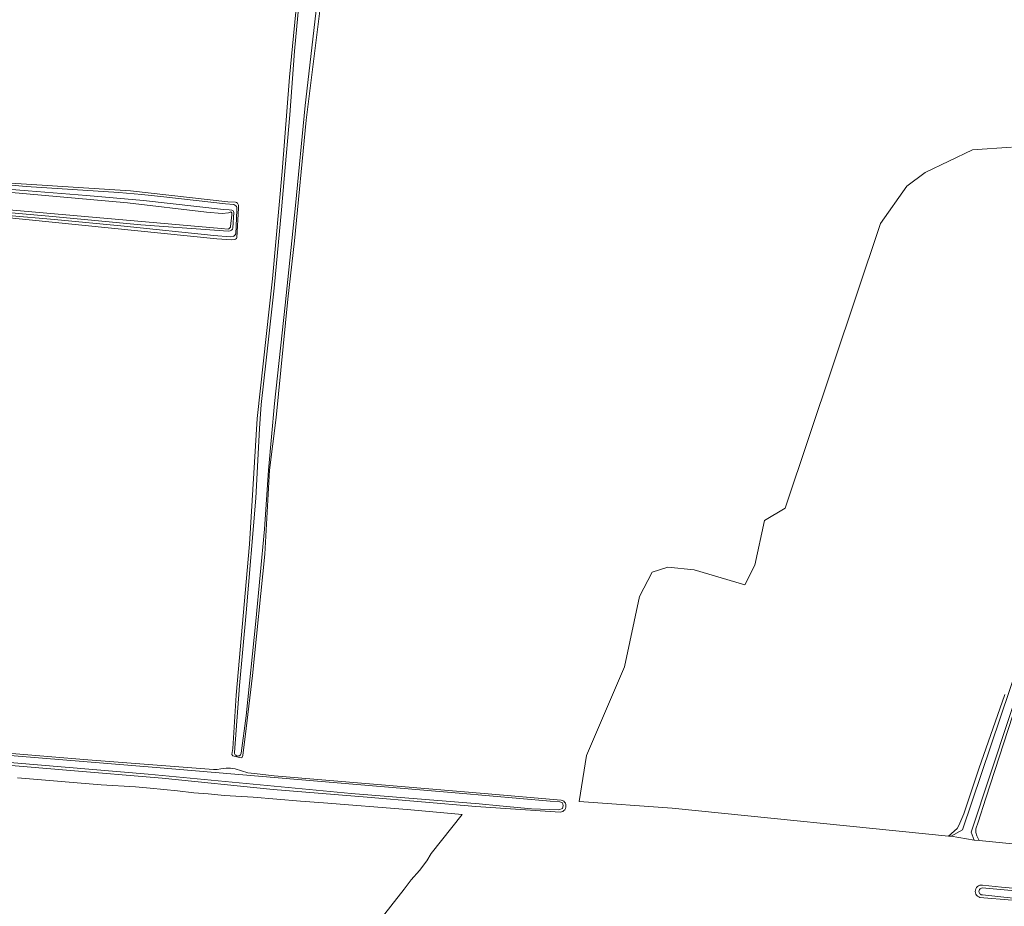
# Model space of a CAD drawing. Header units: metres. Extents: x 153919 to 160124, y 449312 to 452850.
# Tile 27 of 81: x 156414 to 156728, y 450960 to 451243. Entities that reach past the tile are written whole.
import ezdxf

# ---------------------------------------------------------------- set-up
doc = ezdxf.new("R2010")
doc.units = ezdxf.units.M
for name, color, linetype, lineweight in [('B-WE-GR-BOS_GEMENGD-GV', 40, 'Continuous', 13), ('B-WE-GR-BOS_LOOF-GV', 40, 'Continuous', 13), ('B-WE-GR-GRAS-GV', 60, 'Continuous', 13), ('B-WE-OG-TOPOGRAFIE_WATER-GV', 130, 'Continuous', 18), ('B-WE-OG-TOPOGRAFIE_WATER_SLOOT-GV', 120, 'Continuous', 18)]:
    doc.layers.add(name, color=color, linetype=linetype, lineweight=lineweight)

msp = doc.modelspace()

# ---------------------------------------------------------------- linework, layer by layer
at = {"layer": 'B-WE-GR-BOS_GEMENGD-GV', "flags": 128}
for points in [[(156509.935, 451247.556), (156505.374, 451211.027), (156501.636, 451172.523), (156499.526, 451153.974), (156495.821, 451116.204), (156493.762, 451099.504), (156492.177, 451072.707), (156488.265, 451033.95), (156486.258, 451017.079), (156485.209, 451008.458), (156484.899, 451007.789), (156484.112, 451007.851), (156482.038, 451008.385), (156481.687, 451008.847), (156481.978, 451010.745), (156483.122, 451027.75), (156487.359, 451075.879), (156489.777, 451115.916), (156494.683, 451160.49), (156497.804, 451194.686), (156500.127, 451224.715), (156503.078, 451255.516)], [(156798.135, 450973.58), (156719.899, 450981.352), (156718.367, 450981.504), (156710.972, 450982.737), (156710.143, 450982.821), (156622.047, 450991.717), (156592.464, 450993.83), (156594.753, 451008.445), (156606.903, 451036.796), (156611.658, 451059.159), (156615.668, 451066.92), (156620.707, 451068.52), (156629.094, 451067.667), (156645.247, 451062.856), (156648.46, 451069.196), (156651.497, 451083.408), (156658.145, 451087.333), (156688.449, 451178.076), (156696.885, 451189.992), (156702.682, 451194.384), (156717.838, 451201.594), (156730.205, 451202.431)], [(156406.112, 451191.258), (156449.448, 451188.509), (156480.41, 451185.008), (156482.895, 451184.887), (156483.217, 451184.765), (156483.486, 451184.578), (156483.642, 451184.311), (156483.795, 451183.928), (156483.828, 451182.996), (156483.314, 451173.614), (156483.153, 451173.281), (156482.88, 451173.116), (156482.538, 451172.991), (156481.7, 451172.866), (156476.975, 451173.235), (156390.778, 451181.858)], [(156389.836, 451010.899), (156435.815, 451007.138), (156475.876, 451004.082), (156477.053, 451004.084), (156478.196, 451004.243), (156479.852, 451004.482), (156481.31, 451004.484), (156482.809, 451004.211), (156484.742, 451003.622), (156486.832, 451002.955), (156488.922, 451002.722), (156495.231, 451002.061), (156526.854, 450999.348), (156562.143, 450996.364), (156586.748, 450994.311), (156587.148, 450994.159), (156587.506, 450993.925), (156587.805, 450993.619), (156588.03, 450993.255), (156588.172, 450992.851), (156588.222, 450992.426), (156588.179, 450992), (156588.045, 450991.593), (156587.826, 450991.226), (156587.533, 450990.914), (156587.179, 450990.673), (156586.782, 450990.515), (156586.359, 450990.446), (156559.504, 450992.241), (156524.806, 450995.186), (156494.839, 450997.704), (156459.549, 451001.24), (156428.951, 451003.836), (156402.577, 451006.005)], [(156413.346, 451001.34), (156440.1, 450999.159), (156450.992, 450998.492), (156455.631, 450998.074), (156464.412, 450997.22), (156469.632, 450996.571), (156474.173, 450996.226), (156479.375, 450995.779), (156488.461, 450995.213), (156503.571, 450993.951), (156510.962, 450993.44), (156537.646, 450991.277), (156555.177, 450989.647), (156545.26, 450977.24), (156543.911, 450974.87), (156541.574, 450971.827), (156538.922, 450968.875), (156536.646, 450965.846), (156528.185, 450955.07)], [(156730.454, 450962.415), (156720.215, 450963.25), (156719.81, 450963.406), (156719.448, 450963.645), (156719.146, 450963.956), (156718.918, 450964.325), (156718.773, 450964.734), (156718.72, 450965.165), (156718.76, 450965.597), (156718.892, 450966.01), (156719.109, 450966.386), (156719.402, 450966.706), (156719.756, 450966.956), (156720.156, 450967.124), (156720.583, 450967.203), (156721.016, 450967.189), (156727.083, 450966.535), (156781.69, 450961.86)]]:
    msp.add_lwpolyline(points, dxfattribs=at)
at = {"layer": 'B-WE-GR-BOS_LOOF-GV', "flags": 128}
msp.add_lwpolyline([(156361.112, 451186.751), (156478.354, 451176.466), (156480.498, 451176.314), (156480.748, 451176.391), (156480.994, 451176.594), (156481.242, 451176.905), (156481.333, 451177.14), (156481.733, 451180.851), (156481.686, 451181.472), (156481.359, 451181.77), (156480.653, 451181.496), (156478.654, 451181.261), (156473.597, 451181.731), (156448.459, 451184.719), (156405.455, 451188.519)], dxfattribs=at)
at = {"layer": 'B-WE-GR-GRAS-GV', "flags": 128}
for points in [[(156730.205, 451202.431), (156717.838, 451201.594), (156702.682, 451194.384), (156696.885, 451189.992), (156688.449, 451178.076), (156658.145, 451087.333), (156651.497, 451083.408), (156648.46, 451069.196), (156645.247, 451062.856), (156629.094, 451067.667), (156620.707, 451068.52), (156615.668, 451066.92), (156611.658, 451059.159), (156606.903, 451036.796), (156594.753, 451008.445), (156592.464, 450993.83), (156622.047, 450991.717), (156710.143, 450982.821), (156712.952, 450985.211), (156713.478, 450986.149), (156715.043, 450989.895), (156719.795, 451004.221), (156728.14, 451027.956)], [(156732.091, 451025.576), (156722.076, 450994.908), (156719.634, 450987.229), (156718.929, 450985.081), (156718.847, 450983.903), (156719.155, 450982.879), (156719.899, 450981.352), (156798.135, 450973.58)], [(156528.185, 450955.07), (156536.646, 450965.846), (156538.922, 450968.875), (156541.574, 450971.827), (156543.911, 450974.87), (156545.26, 450977.24), (156555.177, 450989.647), (156537.646, 450991.277), (156510.962, 450993.44), (156503.571, 450993.951), (156488.461, 450995.213), (156479.375, 450995.779), (156474.173, 450996.226), (156469.632, 450996.571), (156464.412, 450997.22), (156455.631, 450998.074), (156450.992, 450998.492), (156440.1, 450999.159), (156413.346, 451001.34)]]:
    msp.add_lwpolyline(points, dxfattribs=at)
at = {"layer": 'B-WE-OG-TOPOGRAFIE_WATER-GV', "flags": 128}
for points in [[(156503.349, 451251.256), (156501.656, 451232.975), (156500.18, 451212.759), (156498.41, 451192.31), (156497.521, 451182.416), (156495.2, 451157.445), (156492.621, 451134.502), (156491.051, 451120.436), (156490.691, 451115.85), (156490.481, 451112.753), (156489.309, 451090.516), (156486.234, 451053.983), (156484.117, 451030.798), (156482.514, 451009.42), (156482.545, 451009.174), (156482.63, 451008.94), (156482.764, 451008.732), (156482.941, 451008.558), (156483.152, 451008.428), (156483.387, 451008.348), (156483.634, 451008.323), (156483.881, 451008.353), (156484.114, 451008.437), (156484.323, 451008.57), (156484.497, 451008.747), (156484.628, 451008.958), (156484.708, 451009.193), (156486.325, 451021.109), (156489.334, 451051.305), (156492.172, 451080.617), (156493.349, 451099.456), (156495.339, 451120.749), (156498.731, 451152.064), (156502.039, 451183.853), (156505.046, 451215.684), (156508.776, 451247.884)], [(156395.554, 451181.93), (156425.186, 451179.375), (156447.351, 451177.227), (156476.001, 451174.294), (156481.135, 451173.874), (156482.129, 451173.938), (156482.374, 451174.038), (156482.595, 451174.249), (156482.783, 451174.489), (156482.936, 451174.84), (156483.297, 451182.295), (156483.265, 451183.134), (156483.148, 451183.451), (156482.954, 451183.723), (156482.698, 451183.976), (156482.363, 451184.126), (156479.722, 451184.371), (156460.01, 451186.551), (156452.973, 451187.316), (156445.684, 451187.933), (156416.112, 451189.89), (156391.196, 451192.115)], [(156398.43, 451190.016), (156416.741, 451188.49), (156435.35, 451186.964), (156453.571, 451185.408), (156479.041, 451182.526), (156480.861, 451182.424), (156481.76, 451182.301), (156481.962, 451182.241), (156482.164, 451182.084), (156482.271, 451181.888), (156482.32, 451181.587), (156482.047, 451176.741), (156481.924, 451176.244), (156481.645, 451175.933), (156481.133, 451175.714), (156480.527, 451175.652), (156476.209, 451175.925), (156452.698, 451177.68), (156424.5, 451180.356), (156398.222, 451182.677)], [(156769.07, 451146.135), (156714.595, 450984.831), (156710.972, 450982.737), (156718.367, 450981.504), (156717.376, 450984.097), (156747.86, 451076.095)], [(156768.715, 450961.96), (156720.922, 450966.293), (156720.679, 450966.243), (156720.451, 450966.142), (156720.252, 450965.994), (156720.09, 450965.805), (156719.973, 450965.586), (156719.906, 450965.346), (156719.893, 450965.098), (156719.935, 450964.853), (156720.03, 450964.623), (156720.172, 450964.419), (156720.355, 450964.251), (156720.571, 450964.127), (156720.808, 450964.053), (156721.056, 450964.033), (156735.674, 450962.488)]]:
    msp.add_lwpolyline(points, dxfattribs=at)
msp.add_lwpolyline([(156255.732, 451021.184), (156255.043, 451020.894), (156254.862, 451020.133), (156254.897, 451019.178), (156255.17, 451018.56), (156256.077, 451018.095), (156268.159, 451017.858), (156316.315, 451014.188), (156455.077, 451002.594), (156519.712, 450996.386), (156560.519, 450993.1), (156566.989, 450992.496), (156577.259, 450991.504), (156585.966, 450991.179), (156587.136, 450991.634), (156587.331, 450992.609), (156587.071, 450993.388), (156586.226, 450993.713), (156583.237, 450993.973), (156554.191, 450996.442), (156457.539, 451004.686), (156346.239, 451013.783), (156301.914, 451017.275), (156262.259, 451020.677)], close=True, dxfattribs=at)
at = {"layer": 'B-WE-OG-TOPOGRAFIE_WATER_SLOOT-GV', "flags": 128}
for points in [[(156503.078, 451255.516), (156500.127, 451224.715), (156497.804, 451194.686), (156494.683, 451160.49), (156489.777, 451115.916), (156487.359, 451075.879), (156483.122, 451027.75), (156481.978, 451010.745), (156481.687, 451008.847), (156482.038, 451008.385), (156484.112, 451007.851), (156484.899, 451007.789), (156485.209, 451008.458), (156486.258, 451017.079), (156488.265, 451033.95), (156492.177, 451072.707), (156493.762, 451099.504), (156495.821, 451116.204), (156499.526, 451153.974), (156501.636, 451172.523), (156505.374, 451211.027), (156509.935, 451247.556)], [(156508.776, 451247.884), (156505.046, 451215.684), (156502.039, 451183.853), (156498.731, 451152.064), (156495.339, 451120.749), (156493.349, 451099.456), (156492.172, 451080.617), (156489.334, 451051.305), (156486.325, 451021.109), (156484.708, 451009.193), (156484.628, 451008.958), (156484.497, 451008.747), (156484.323, 451008.57), (156484.114, 451008.437), (156483.881, 451008.353), (156483.634, 451008.323), (156483.387, 451008.348), (156483.152, 451008.428), (156482.941, 451008.558), (156482.764, 451008.732), (156482.63, 451008.94), (156482.545, 451009.174), (156482.514, 451009.42), (156484.117, 451030.798), (156486.234, 451053.983), (156489.309, 451090.516), (156490.481, 451112.753), (156490.691, 451115.85), (156491.051, 451120.436), (156492.621, 451134.502), (156495.2, 451157.445), (156497.521, 451182.416), (156498.41, 451192.31), (156500.18, 451212.759), (156501.656, 451232.975), (156503.349, 451251.256)], [(156390.778, 451181.858), (156476.975, 451173.235), (156481.7, 451172.866), (156482.538, 451172.991), (156482.88, 451173.116), (156483.153, 451173.281), (156483.314, 451173.614), (156483.828, 451182.996), (156483.795, 451183.928), (156483.642, 451184.311), (156483.486, 451184.578), (156483.217, 451184.765), (156482.895, 451184.887), (156480.41, 451185.008), (156449.448, 451188.509), (156406.112, 451191.258)], [(156391.196, 451192.115), (156416.112, 451189.89), (156445.684, 451187.933), (156452.973, 451187.316), (156460.01, 451186.551), (156479.722, 451184.371), (156482.363, 451184.126), (156482.698, 451183.976), (156482.954, 451183.723), (156483.148, 451183.451), (156483.265, 451183.134), (156483.297, 451182.295), (156482.936, 451174.84), (156482.783, 451174.489), (156482.595, 451174.249), (156482.374, 451174.038), (156482.129, 451173.938), (156481.135, 451173.874), (156476.001, 451174.294), (156447.351, 451177.227), (156425.186, 451179.375), (156395.554, 451181.93)], [(156405.455, 451188.519), (156448.459, 451184.719), (156473.597, 451181.731), (156478.654, 451181.261), (156480.653, 451181.496), (156481.359, 451181.77), (156481.686, 451181.472), (156481.733, 451180.851), (156481.333, 451177.14), (156481.242, 451176.905), (156480.994, 451176.594), (156480.748, 451176.391), (156480.498, 451176.314), (156478.354, 451176.466), (156361.112, 451186.751)], [(156398.222, 451182.677), (156424.5, 451180.356), (156452.698, 451177.68), (156476.209, 451175.925), (156480.527, 451175.652), (156481.133, 451175.714), (156481.645, 451175.933), (156481.924, 451176.244), (156482.047, 451176.741), (156482.32, 451181.587), (156482.271, 451181.888), (156482.164, 451182.084), (156481.962, 451182.241), (156481.76, 451182.301), (156480.861, 451182.424), (156479.041, 451182.526), (156453.571, 451185.408), (156435.35, 451186.964), (156416.741, 451188.49), (156398.43, 451190.016)], [(156728.14, 451027.956), (156719.795, 451004.221), (156715.043, 450989.895), (156713.478, 450986.149), (156712.952, 450985.211), (156710.143, 450982.821), (156710.972, 450982.737), (156714.595, 450984.831), (156769.07, 451146.135)], [(156747.86, 451076.095), (156717.376, 450984.097), (156718.367, 450981.504), (156719.899, 450981.352), (156719.155, 450982.879), (156718.847, 450983.903), (156718.929, 450985.081), (156719.634, 450987.229), (156722.076, 450994.908), (156732.091, 451025.576)], [(156402.577, 451006.005), (156428.951, 451003.836), (156459.549, 451001.24), (156494.839, 450997.704), (156524.806, 450995.186), (156559.504, 450992.241), (156586.359, 450990.446), (156586.782, 450990.515), (156587.179, 450990.673), (156587.533, 450990.914), (156587.826, 450991.226), (156588.045, 450991.593), (156588.179, 450992), (156588.222, 450992.426), (156588.172, 450992.851), (156588.03, 450993.255), (156587.805, 450993.619), (156587.506, 450993.925), (156587.148, 450994.159), (156586.748, 450994.311), (156562.143, 450996.364), (156526.854, 450999.348), (156495.231, 451002.061), (156488.922, 451002.722), (156486.832, 451002.955), (156484.742, 451003.622), (156482.809, 451004.211), (156481.31, 451004.484), (156479.852, 451004.482), (156478.196, 451004.243), (156477.053, 451004.084), (156475.876, 451004.082), (156435.815, 451007.138), (156389.836, 451010.899)], [(156781.69, 450961.86), (156727.083, 450966.535), (156721.016, 450967.189), (156720.583, 450967.203), (156720.156, 450967.124), (156719.756, 450966.956), (156719.402, 450966.706), (156719.109, 450966.386), (156718.892, 450966.01), (156718.76, 450965.597), (156718.72, 450965.165), (156718.773, 450964.734), (156718.918, 450964.325), (156719.146, 450963.956), (156719.448, 450963.645), (156719.81, 450963.406), (156720.215, 450963.25), (156730.454, 450962.415)], [(156735.674, 450962.488), (156721.056, 450964.033), (156720.808, 450964.053), (156720.571, 450964.127), (156720.355, 450964.251), (156720.172, 450964.419), (156720.03, 450964.623), (156719.935, 450964.853), (156719.893, 450965.098), (156719.906, 450965.346), (156719.973, 450965.586), (156720.09, 450965.805), (156720.252, 450965.994), (156720.451, 450966.142), (156720.679, 450966.243), (156720.922, 450966.293), (156768.715, 450961.96)]]:
    msp.add_lwpolyline(points, dxfattribs=at)
msp.add_lwpolyline([(156254.862, 451020.133), (156255.043, 451020.894), (156255.732, 451021.184), (156262.259, 451020.677), (156301.914, 451017.275), (156346.239, 451013.783), (156457.539, 451004.686), (156554.191, 450996.442), (156583.237, 450993.973), (156586.226, 450993.713), (156587.071, 450993.388), (156587.331, 450992.609), (156587.136, 450991.634), (156585.966, 450991.179), (156577.259, 450991.504), (156566.989, 450992.496), (156560.519, 450993.1), (156519.712, 450996.386), (156455.077, 451002.594), (156316.315, 451014.188), (156268.159, 451017.858), (156256.077, 451018.095), (156255.17, 451018.56), (156254.897, 451019.178)], close=True, dxfattribs=at)

doc.saveas('drawing.dxf')
